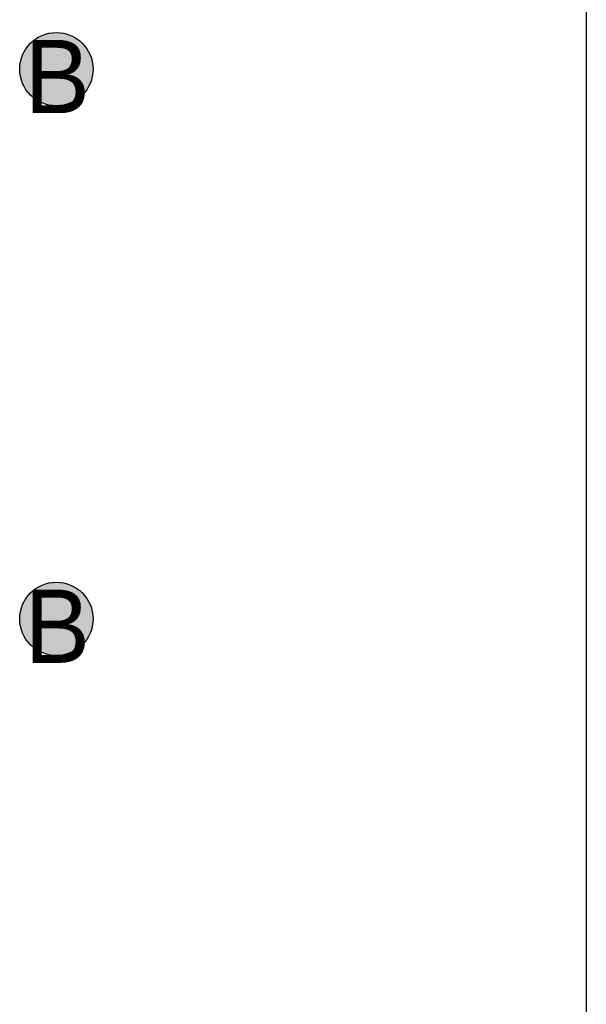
# Model space of a CAD drawing. Header units: millimetres. Extents: x -1.5 to 11.1, y -3 to 5.
# Tile 176 of 256: x 1.04 to 1.195, y 2.445 to 2.714. Entities that reach past the tile are written whole.
import ezdxf

# ---------------------------------------------------------------- set-up
doc = ezdxf.new("R2010")
doc.units = ezdxf.units.MM
doc.header["$MEASUREMENT"] = 0
for name, color, linetype, true_color in [('BottomLayer', 5, 'Continuous', 0x0000ff), ('DrillDrawing', 1, 'Continuous', 0xff0000), ('Metal_2', 7, 'Continuous', 0x7f0000), ('Metal_3', 7, 'Continuous', 0x3f7f00), ('TopLayer', 1, 'Continuous', 0xff0000)]:
    doc.layers.add(name, color=color, linetype=linetype, true_color=true_color)
doc.styles.add('textstyle628', font='txt')
doc.styles.add('textstyle629', font='txt')

msp = doc.modelspace()

# ---------------------------------------------------------------- hatches: boundary and pattern name
at = {"layer": 'BottomLayer', "true_color": 0x0000ff}
h = msp.add_hatch(color=5, dxfattribs=at)
edge = h.paths.add_edge_path(flags=0)
edge.add_arc((1.05, 2.7), 0.01, 0, 360)
h = msp.add_hatch(color=5, dxfattribs=at)
edge = h.paths.add_edge_path(flags=0)
edge.add_arc((1.05, 2.55), 0.01, 0, 360)
at = {"layer": 'Metal_2', "true_color": 0x7f0000}
h = msp.add_hatch(color=16, dxfattribs=at)
edge = h.paths.add_edge_path(flags=0)
edge.add_arc((1.05, 2.7), 0.01, 0, 360)
h = msp.add_hatch(color=16, dxfattribs=at)
edge = h.paths.add_edge_path(flags=0)
edge.add_arc((1.05, 2.55), 0.01, 0, 360)
at = {"layer": 'Metal_3', "true_color": 0x3f7f00}
h = msp.add_hatch(color=76, dxfattribs=at)
edge = h.paths.add_edge_path(flags=0)
edge.add_arc((1.05, 2.7), 0.01, 0, 360)
h = msp.add_hatch(color=76, dxfattribs=at)
edge = h.paths.add_edge_path(flags=0)
edge.add_arc((1.05, 2.55), 0.01, 0, 360)
at = {"layer": 'TopLayer', "true_color": 0xff0000}
h = msp.add_hatch(color=1, dxfattribs=at)
edge = h.paths.add_edge_path(flags=0)
edge.add_arc((1.05, 2.7), 0.01, 0, 360)
h = msp.add_hatch(color=1, dxfattribs=at)
edge = h.paths.add_edge_path(flags=0)
edge.add_arc((1.05, 2.55), 0.01, 0, 360)

# ---------------------------------------------------------------- linework, layer by layer
at = {"layer": 'BottomLayer'}
msp.add_line((1.19459, 2.85337), (1.19459, 0.61541), dxfattribs=at)
at = {"layer": 'BottomLayer', "color": 5, "true_color": 0x0000ff}
for centre in [(1.05, 2.7), (1.05, 2.55)]:
    msp.add_circle(centre, 0.01, dxfattribs=at)
at = {"layer": 'Metal_2'}
msp.add_line((1.19459, 2.85337), (1.19459, 0.61541), dxfattribs=at)
at = {"layer": 'Metal_2', "color": 16, "true_color": 0x7f0000}
for centre in [(1.05, 2.7), (1.05, 2.55)]:
    msp.add_circle(centre, 0.01, dxfattribs=at)
at = {"layer": 'Metal_3'}
msp.add_line((1.19459, 2.85337), (1.19459, 0.61541), dxfattribs=at)
at = {"layer": 'Metal_3', "color": 76, "true_color": 0x3f7f00}
for centre in [(1.05, 2.7), (1.05, 2.55)]:
    msp.add_circle(centre, 0.01, dxfattribs=at)
at = {"layer": 'TopLayer'}
msp.add_line((1.19459, 2.85187), (1.19459, 1.25547), dxfattribs=at)
at = {"layer": 'TopLayer', "color": 1, "true_color": 0xff0000}
for centre in [(1.05, 2.7), (1.05, 2.55)]:
    msp.add_circle(centre, 0.01, dxfattribs=at)

# ---------------------------------------------------------------- texts
at = {"layer": 'DrillDrawing'}
for style, p in [('textstyle628', (1.04134, 2.688)), ('textstyle629', (1.04134, 2.538))]:
    msp.add_text('B', height=0.02, dxfattribs=dict(at, style=style)).set_placement(p)

doc.saveas('drawing.dxf')
